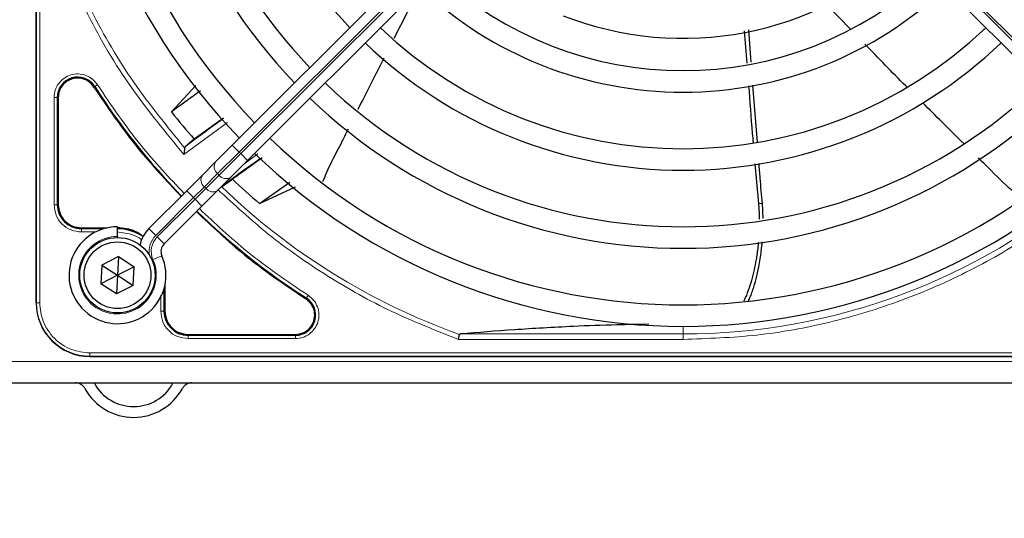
# Paper-space layout 'Blatt3' of a CAD drawing. Header units: millimetres. Extents: x 5 to 418, y 2 to 292.
# Tile 62 of 95: x 113 to 128, y 218 to 225. Entities that reach past the tile are written whole.
import ezdxf

# ---------------------------------------------------------------- set-up
doc = ezdxf.new("R2010")
doc.units = ezdxf.units.MM
doc.layers.add('SLD-0', color=7, linetype='Continuous')
doc.styles.add('SLDTEXTSTYLE0', font='TXT', dxfattribs={"width": 0.605})
doc.dimstyles.new('SLDDIMSTYLE1', dxfattribs={"dimtxt": 3.5, "dimasz": 3.302, "dimexe": 0, "dimexo": 0.0625, "dimgap": 0.875, "dimtad": 1, "dimdec": 0, "dimlfac": 6, "dimrnd": 1e-09, "dimzin": 12, "dimdsep": 46, "dimtxsty": 'SLDTEXTSTYLE0', "dimsah": 1, "dimcen": 0.09, "dimadec": 0, "dimazin": 3, "dimtfac": 1, "dimtofl": 0, "dimtmove": 0, "dimatfit": 3, "dimfxl": 1, "dimfrac": 2, "dimtolj": 1, "dimtzin": 12, "dimarcsym": 0})

# ---------------------------------------------------------------- blocks, each defined once
blk = doc.blocks.new('_D_16')
at = {"layer": 'SLD-0', "color": 7}
for p, q in [((140.708, 251.341), (152.375, 251.341)), ((151.375, 80.527), (151.375, 251.341)), ((124.53, 80.527), (152.375, 80.527))]:
    blk.add_line(p, q, dxfattribs=at)
for points in [[(151.375, 251.341), (150.867, 248.039), (151.883, 248.039)], [(151.375, 80.527), (151.883, 83.829), (150.867, 83.829)]]:
    blk.add_solid(points, dxfattribs=at)
at = {"layer": 'SLD-0', "color": 7, "insert": (146.863, 160.587), "char_height": 3.5, "attachment_point": 1, "rotation": 90, "style": 'SLDTEXTSTYLE0'}
blk.add_mtext('1025', dxfattribs=at)

psp = doc.layouts.new('Blatt3')

# ---------------------------------------------------------------- linework, layer by layer
at = {"color": 7, "linetype": 'Continuous', "lineweight": 25}
for p, q in [((113.3668, 220.9996), (113.3668, 239.3496)), ((122.0536, 229.0888), (116.4017, 223.4369)), ((116.6374, 223.2012), (122.2894, 228.8531)), ((130.1129, 223.2012), (124.4609, 228.8531)), ((125.9681, 225.2299), (125.5881, 225.6204)), ((124.4286, 224.7207), (124.3941, 225.2231)), ((115.8397, 224.3633), (115.4619, 223.9524)), ((124.5239, 223.4838), (124.4545, 224.3655)), ((115.9097, 224.2805), (115.4619, 223.9524)), ((113.7093, 224.1766), (113.7093, 222.5163)), ((116.2641, 223.8574), (115.8139, 223.529)), ((115.8139, 223.529), (115.6705, 223.4103)), ((115.6705, 223.4103), (115.6638, 223.396)), ((116.4017, 223.4369), (116.1434, 223.1785)), ((116.1434, 223.1785), (115.938, 222.9732)), ((116.3791, 222.9428), (116.6374, 223.2012)), ((116.8647, 223.2401), (116.4059, 222.9106)), ((124.4868, 223.1505), (124.5409, 222.5327)), ((115.938, 222.9732), (115.6963, 222.7315)), ((116.1737, 222.7375), (116.3791, 222.9428)), ((116.2502, 222.8022), (116.4059, 222.9106)), ((116.8213, 222.5337), (117.2896, 222.8644)), ((115.6963, 222.7315), (115.1111, 222.1463)), ((115.932, 222.4958), (116.1737, 222.7375)), ((116.8213, 222.5337), (117.3774, 222.7922)), ((115.3468, 221.9106), (115.932, 222.4958)), ((114.0668, 222.1587), (114.4717, 222.1587)), ((114.6251, 222.0246), (114.6251, 222.1746)), ((114.6251, 222.0246), (114.6251, 222.0079)), ((114.6401, 221.7129), (114.383, 221.5817)), ((114.6401, 221.7129), (114.6251, 221.4246)), ((114.6401, 221.7129), (114.8823, 221.5558)), ((114.383, 221.5817), (114.368, 221.2934)), ((114.383, 221.5817), (114.6251, 221.4246)), ((114.8823, 221.5558), (114.6251, 221.4246)), ((114.8673, 221.2675), (114.8823, 221.5558)), ((114.6251, 221.4246), (114.368, 221.2934)), ((114.6251, 221.4246), (114.6102, 221.1363)), ((114.6251, 221.4246), (114.8673, 221.2675)), ((114.6102, 221.1363), (114.368, 221.2934)), ((114.8673, 221.2675), (114.6102, 221.1363)), ((115.3593, 221.2712), (115.3593, 220.8663)), ((115.7168, 220.5087), (117.3771, 220.5087)), ((114.2001, 220.1663), (132.5501, 220.1663)), ((124.08, 220.1663), (132.5501, 220.1663)), ((54.5418, 219.7579), (133.8751, 219.7579))]:
    psp.add_line(p, q, dxfattribs=at)
at = {"color": 7, "linetype": 'Continuous', "lineweight": 18}
for p, q in [((113.3721, 239.3496), (113.3721, 220.9996)), ((113.422, 239.3496), (113.422, 220.9996)), ((116.5078, 223.3308), (122.1597, 228.9828)), ((122.1833, 228.9592), (116.5313, 223.3072)), ((124.567, 228.9592), (130.2189, 223.3072)), ((130.2425, 223.3308), (124.5906, 228.9828)), ((114.2731, 224.346), (114.2604, 224.338)), ((113.6444, 222.5163), (113.6444, 224.1766)), ((113.6943, 222.5163), (113.6943, 224.1766)), ((113.7093, 224.1766), (113.6943, 224.1766)), ((116.325, 223.7895), (115.6541, 223.292)), ((116.1744, 222.9975), (116.5078, 223.3308)), ((116.5313, 223.3072), (116.198, 222.9739)), ((116.4017, 223.4369), (116.5078, 223.3308)), ((116.5313, 223.3072), (116.5078, 223.3308)), ((116.5313, 223.3072), (116.6374, 223.2012)), ((116.5819, 223.1457), (116.7975, 223.3038)), ((115.9691, 222.7921), (116.1744, 222.9975)), ((116.1744, 222.9975), (116.198, 222.9739)), ((116.198, 222.9739), (115.9926, 222.7685)), ((115.6963, 222.7315), (115.8024, 222.6254)), ((115.8024, 222.6254), (115.9691, 222.7921)), ((115.9926, 222.7685), (115.826, 222.6019)), ((115.9926, 222.7685), (115.9691, 222.7921)), ((115.2172, 222.0402), (115.8024, 222.6254)), ((115.826, 222.6019), (115.2407, 222.0166)), ((115.8024, 222.6254), (115.826, 222.6019)), ((115.826, 222.6019), (115.932, 222.4958)), ((124.6015, 222.5333), (124.5409, 222.5327)), ((113.7093, 222.5163), (113.6943, 222.5163)), ((114.0668, 222.1587), (114.0668, 222.1438)), ((114.4122, 222.1438), (114.0668, 222.1438)), ((114.2865, 222.0938), (114.0669, 222.0938)), ((115.1111, 222.1463), (115.2172, 222.0402)), ((115.2407, 222.0166), (115.3468, 221.9106)), ((115.1746, 221.6656), (115.312, 221.7258)), ((115.3443, 220.8663), (115.3443, 221.2117)), ((115.2944, 220.8664), (115.2944, 221.1159)), ((117.5385, 221.0599), (117.5466, 221.0725)), ((113.3721, 220.9996), (113.3668, 220.9996)), ((113.422, 220.9996), (113.3721, 220.9996)), ((115.3443, 220.8663), (115.3593, 220.8663)), ((123.3751, 220.5149), (123.3751, 220.6329)), ((115.7168, 220.5087), (115.7168, 220.4938)), ((117.3771, 220.4938), (115.7168, 220.4938)), ((117.3771, 220.4438), (115.7169, 220.4438)), ((117.3771, 220.5087), (117.3771, 220.4938)), ((123.3751, 220.4319), (119.9018, 220.4319)), ((119.9305, 220.5149), (123.3751, 220.5149)), ((123.3751, 220.4319), (123.3751, 220.5149)), ((114.2001, 220.2214), (132.5501, 220.2214)), ((114.2001, 220.2214), (114.2001, 220.1716)), ((114.2001, 220.1716), (132.5501, 220.1716)), ((114.2001, 220.1716), (114.2001, 220.1663)), ((54.5418, 220.0913), (133.8751, 220.0913))]:
    psp.add_line(p, q, dxfattribs=at)
at = {"color": 7, "linetype": 'Continuous', "lineweight": 25}
for radius in [0.5833, 0.5167]:
    psp.add_circle((114.6251, 221.4246), radius, dxfattribs=at)
for centre, radius, start, end in [((123.3751, 230.1746), 9.5417, 136.00085, 223.99915), ((123.3751, 230.1746), 9.2083, 136.03708, 223.96292), ((123.3751, 230.1746), 8.3333, 136.14599, 223.85401), ((123.3751, 230.1746), 8, 136.19375, 223.80625), ((123.3751, 230.1746), 7.125, 136.34037, 223.65963), ((123.3751, 230.1746), 5.0825, 248.61111, 313.12079), ((123.3751, 230.1746), 5.5833, 226.71058, 313.28942), ((123.3751, 230.1746), 5.9167, 226.61418, 270), ((123.3751, 230.1746), 5.9167, 270, 313.38582), ((123.3751, 230.1746), 6.7917, 226.40617, 313.59383), ((123.3751, 230.1746), 7.125, 226.34037, 270), ((123.3751, 230.1746), 7.125, 270, 313.65963), ((114.0085, 224.1766), 0.3142, 32.63367, 180), ((123.3751, 230.1746), 8, 226.19375, 313.80625), ((123.3751, 230.1746), 10.8083, 212.63367, 224.11645), ((123.3751, 230.1746), 8.3333, 226.14599, 270), ((123.3751, 230.1746), 8.3333, 270, 313.85401), ((123.3751, 230.1746), 10.0666, 218.17818, 221.31225), ((125.8694, 210.2166), 16.676, 125.2521, 127.70462), ((123.3751, 230.1746), 9.2083, 226.03708, 313.96292), ((123.3751, 230.1746), 9.5417, 226.00085, 270), ((123.3751, 230.1746), 9.5417, 270, 313.99915), ((125.8694, 210.2166), 15.8406, 124.77699, 127.39093), ((123.3751, 230.1746), 10.0666, 226.18656, 229.37912), ((114.0668, 222.5163), 0.3725, 180, 270), ((123.3751, 230.1746), 10.8083, 225.88355, 237.36633), ((114.6251, 221.4246), 0.75, 90, 23.67631), ((114.6168, 221.4163), 0.7275, 56.32671, 90), ((115.4646, 221.7927), 0.5, 135, 168.57951), ((115.4646, 221.7927), 0.1667, 135, 203.67631), ((117.3771, 220.8079), 0.3142, 270, 57.36633), ((114.2001, 220.9996), 0.8333, 180, 270), ((115.7168, 220.8663), 0.3725, 180, 270), ((113.9751, 219.5913), 0.1667, 28.69866, 90), ((114.8751, 220.084), 0.8594, 208.69866, 331.30134), ((113.9751, 219.5913), 0.3333, 28.69866, 30), ((114.8751, 220.084), 0.6927, 208.69866, 331.30134), ((115.7751, 219.5913), 0.3333, 150, 151.30134), ((115.7751, 219.5913), 0.1667, 90, 151.30134)]:
    psp.add_arc(centre, radius, start, end, dxfattribs=at)
at = {"color": 7, "linetype": 'Continuous', "lineweight": 18}
for centre, radius, start, end in [((116.2549, 223.1045), 0.1339, 146.42175, 233.04947), ((116.0496, 222.8991), 0.1339, 146.42175, 233.04947), ((116.305, 223.0544), 0.1339, 216.95053, 303.57825), ((123.3751, 230.1746), 9.6597, 270, 310.62439), ((116.0996, 222.849), 0.1339, 216.95053, 303.57825), ((123.3751, 230.1746), 10.2672, 225.92524, 250.30502), ((114.6251, 221.4246), 0.6, 90, 23.67631), ((115.4646, 221.7927), 0.35, 135, 189.63709), ((115.4646, 221.7927), 0.3167, 135, 203.67631), ((114.2001, 220.9996), 0.828, 180, 270)]:
    psp.add_arc(centre, radius, start, end, dxfattribs=at)
for points, knots in [([(113.6431, 226.6715), (113.8077, 226.2639), (114.1369, 225.4482), (114.8145, 224.3095), (115.3744, 223.6311), (115.6541, 223.292)], [0, 0, 0, 0, 0.3332246, 0.6667857, 1, 1, 1, 1]), ([(115.6638, 223.396), (115.3931, 223.7282), (114.8518, 224.3927), (114.1953, 225.5047), (113.875, 226.2997), (113.7148, 226.6972)], [0, 0, 0, 0, 0.3333334, 0.6666667, 1, 1, 1, 1]), ([(113.6444, 224.1766), (113.6478, 224.2146), (113.6549, 224.2926), (113.7122, 224.3989), (113.7982, 224.4817), (113.9045, 224.5318), (114.0211, 224.5469), (114.1381, 224.5236), (114.2437, 224.4649), (114.2917, 224.403), (114.3151, 224.3729)], [0, 0, 0, 0, 0.1217125, 0.2499998, 0.3782872, 0.4999997, 0.6217122, 0.7499998, 0.8782874, 1, 1, 1, 1]), ([(114.3151, 224.3729), (114.3098, 224.3695), (114.2991, 224.3627), (114.2855, 224.354), (114.2757, 224.3477), (114.2739, 224.3466), (114.2731, 224.346)], [0, 0, 0, 0, 0.2499911, 0.4999941, 0.749997, 1, 1, 1, 1]), ([(114.3151, 224.3729), (114.5316, 224.0528), (114.9345, 223.4568), (115.428, 222.9336), (115.6563, 222.6915)], [0, 0, 0, 0, 0.5371744, 1, 1, 1, 1]), ([(119.9018, 220.4319), (119.5533, 220.5685), (118.8541, 220.8425), (117.8707, 221.397), (116.9648, 222.0246), (116.4332, 222.5158), (116.1781, 222.7515)], [0, 0, 0, 0, 0.2538298, 0.5091701, 0.7645104, 1, 1, 1, 1]), ([(129.7143, 222.7763), (129.4171, 222.5386), (128.8202, 222.0611), (127.8223, 221.4822), (126.7628, 221.0145), (125.654, 220.6804), (124.5195, 220.4706), (123.7555, 220.4448), (123.3751, 220.4319)], [0, 0, 0, 0, 0.16530033, 0.3320617, 0.49999998, 0.66792683, 0.83469396, 1, 1, 1, 1]), ([(114.0669, 222.0938), (114.0115, 222.1002), (113.9008, 222.1128), (113.7611, 222.2105), (113.6634, 222.3502), (113.6507, 222.4609), (113.6444, 222.5163)], [0, 0, 0, 0, 0.2499998, 0.4999995, 0.7499998, 1, 1, 1, 1]), ([(113.6444, 222.5163), (113.6507, 222.5163), (113.6634, 222.5163), (113.6795, 222.5163), (113.6912, 222.5163), (113.6933, 222.5163), (113.6943, 222.5163)], [0, 0, 0, 0, 0.24999742, 0.49999828, 0.74999914, 1, 1, 1, 1]), ([(115.892, 222.4558), (116.1342, 222.2274), (116.6573, 221.734), (117.2533, 221.3311), (117.5734, 221.1146)], [0, 0, 0, 0, 0.4628256, 1, 1, 1, 1]), ([(114.9999, 221.9734), (114.9958, 221.9767), (114.9566, 222.0092), (114.8312, 222.0685), (114.7012, 222.0838), (114.6168, 222.0938)], [0, 0, 0, 0, 0.0391304, 0.3753762, 1, 1, 1, 1]), ([(117.5734, 221.1146), (117.6036, 221.0912), (117.6654, 221.0431), (117.7241, 220.9376), (117.7474, 220.8205), (117.7323, 220.704), (117.6822, 220.5977), (117.5995, 220.5117), (117.4931, 220.4544), (117.4151, 220.4473), (117.3771, 220.4438)], [0, 0, 0, 0, 0.1217127, 0.2499999, 0.378287, 0.4999997, 0.6217125, 0.7499999, 0.8782872, 1, 1, 1, 1]), ([(117.5734, 221.1146), (117.57, 221.1093), (117.5632, 221.0986), (117.5545, 221.085), (117.5482, 221.0751), (117.5471, 221.0734), (117.5466, 221.0725)], [0, 0, 0, 0, 0.25, 0.5, 0.75, 1, 1, 1, 1]), ([(113.422, 220.9996), (113.4323, 220.9017), (113.4483, 220.7511), (113.5454, 220.57), (113.6458, 220.4453), (113.7705, 220.3448), (113.9517, 220.2478), (114.1022, 220.2318), (114.2001, 220.2214)], [0, 0, 0, 0, 0.2394568, 0.3683607, 0.5, 0.6316393, 0.7605432, 1, 1, 1, 1])]:
    psp.add_open_spline(points, degree=3, knots=knots, dxfattribs=at)
at = {"color": 7, "linetype": 'Continuous', "lineweight": 25}
for points, knots in [([(119.3178, 225.8931), (119.2708, 225.8049), (119.1282, 225.538), (118.992, 225.2677), (118.9009, 225.0867)], [0, 0, 0, 0, 0.3302781, 1, 1, 1, 1]), ([(124.3213, 225.2102), (124.3215, 225.2078), (124.3334, 225.0405), (124.3471, 224.8733), (124.3605, 224.7085)], [0, 0, 0, 0, 0.0141957, 1, 1, 1, 1]), ([(126.8363, 224.3383), (126.8311, 224.3435), (126.6118, 224.5616), (126.3978, 224.785), (126.1889, 225.003)], [0, 0, 0, 0, 0.0237673, 1, 1, 1, 1]), ([(118.7462, 224.7837), (118.6343, 224.5669), (118.4984, 224.3035), (118.3667, 224.0379), (118.3434, 223.9908)], [0, 0, 0, 0, 0.8228799, 1, 1, 1, 1]), ([(124.3879, 224.3589), (124.4062, 224.1124), (124.4281, 223.8187), (124.4539, 223.5255), (124.4581, 223.4784)], [0, 0, 0, 0, 0.8395244, 1, 1, 1, 1]), ([(114.2604, 224.338), (114.4789, 224.015), (114.8845, 223.4151), (115.3812, 222.8886), (115.6104, 222.6456)], [0, 0, 0, 0, 0.5384941, 1, 1, 1, 1]), ([(127.7189, 223.4604), (127.7073, 223.4717), (127.4938, 223.6813), (127.2824, 223.893), (127.0824, 224.0933)], [0, 0, 0, 0, 0.0540537, 1, 1, 1, 1]), ([(118.1921, 223.6865), (118.142, 223.5838), (118.0304, 223.3551), (117.8844, 223.0891), (117.8165, 222.913), (117.7991, 222.8678)], [0, 0, 0, 0, 0.37749155, 0.84017935, 1, 1, 1, 1]), ([(115.6638, 223.396), (115.6633, 223.3911), (115.6623, 223.3805), (115.6603, 223.3576), (115.6572, 223.3279), (115.6553, 223.3054), (115.6541, 223.292)], [0, 0, 0, 0, 0.2042629, 0.4391303, 0.6662593, 1, 1, 1, 1]), ([(124.6015, 222.5333), (124.5899, 222.6651), (124.5716, 222.8727), (124.5555, 223.0804), (124.5496, 223.1562)], [0, 0, 0, 0, 0.6351651, 1, 1, 1, 1]), ([(128.6119, 222.6099), (128.5478, 222.6634), (128.3516, 222.8273), (128.1394, 223.0487), (127.98, 223.2044), (127.9435, 223.2399)], [0, 0, 0, 0, 0.2724273, 0.8336818, 1, 1, 1, 1]), ([(124.5409, 222.5327), (124.5436, 222.4986), (124.549, 222.4305), (124.5523, 222.3499), (124.5525, 222.3035), (124.5525, 222.2912)], [0, 0, 0, 0, 0.4229168, 0.846743, 1, 1, 1, 1]), ([(124.6121, 222.3003), (124.6113, 222.3507), (124.61, 222.4284), (124.6037, 222.5061), (124.6015, 222.5333)], [0, 0, 0, 0, 0.6496874, 1, 1, 1, 1]), ([(115.8461, 222.4099), (116.0891, 222.1806), (116.6157, 221.6839), (117.2155, 221.2783), (117.5385, 221.0599)], [0, 0, 0, 0, 0.4615059, 1, 1, 1, 1]), ([(115.0264, 222.0184), (114.9859, 222.0494), (114.8675, 222.1401), (114.7163, 222.1514), (114.6168, 222.1587)], [0, 0, 0, 0, 0.3424671, 1, 1, 1, 1]), ([(124.5388, 221.9389), (124.5381, 221.931), (124.5348, 221.8885), (124.5259, 221.8119), (124.5127, 221.716), (124.4933, 221.6), (124.4654, 221.4644), (124.4233, 221.3048), (124.3795, 221.1756), (124.3411, 221.0825), (124.3209, 221.041), (124.3124, 221.0237)], [0, 0, 0, 0, 0.0243269, 0.1312973, 0.2384027, 0.3248366, 0.4982006, 0.6726502, 0.8483667, 0.9366854, 1, 1, 1, 1]), ([(124.3855, 221.0264), (124.3908, 221.0366), (124.4058, 221.066), (124.4284, 221.124), (124.4657, 221.2267), (124.5072, 221.3717), (124.552, 221.5722), (124.5787, 221.7473), (124.5941, 221.8777), (124.5974, 221.9258), (124.5986, 221.9439)], [0, 0, 0, 0, 0.0385366, 0.1111229, 0.2041533, 0.3953908, 0.5949984, 0.8523699, 0.9446588, 1, 1, 1, 1]), ([(122.8456, 220.6654), (122.6794, 220.6628), (122.2749, 220.6565), (121.5658, 220.6284), (120.7435, 220.5816), (120.2037, 220.5373), (119.9305, 220.5149)], [0, 0, 0, 0, 0.1486094, 0.3615378, 0.6768489, 1, 1, 1, 1]), ([(119.9018, 220.4319), (119.9034, 220.4413), (119.9061, 220.4573), (119.91, 220.4792), (119.913, 220.4967), (119.9143, 220.5044), (119.915, 220.5081)], [0, 0, 0, 0, 0.2928137, 0.5029902, 0.7622823, 1, 1, 1, 1]), ([(119.9305, 220.5149), (119.9264, 220.5144), (119.9206, 220.5136), (119.916, 220.5108), (119.9153, 220.5089), (119.915, 220.5081)], [0, 0, 0, 0, 0.5518909, 0.7844787, 1, 1, 1, 1])]:
    psp.add_open_spline(points, degree=3, knots=knots, dxfattribs=at)
for points in [[(114.2604, 224.338), (114.2406, 224.3633), (114.201, 224.4141), (114.1149, 224.4615), (114.0197, 224.4809), (113.923, 224.4687), (113.8349, 224.4268), (113.7652, 224.3591), (113.7183, 224.2728), (113.7123, 224.2087), (113.7093, 224.1766)], [(113.7093, 222.5163), (113.7146, 222.4694), (113.7254, 222.3757), (113.8081, 222.2575), (113.9263, 222.1749), (114.02, 222.1641), (114.0668, 222.1587)], [(117.6763, 220.8079), (117.6745, 220.8329), (117.6709, 220.8829), (117.642, 220.9529), (117.5987, 221.0149), (117.5586, 221.0449), (117.5385, 221.0599)], [(115.3593, 220.8663), (115.3646, 220.8194), (115.3754, 220.7257), (115.4581, 220.6075), (115.5763, 220.5249), (115.67, 220.5141), (115.7168, 220.5087)], [(117.3771, 220.5087), (117.4164, 220.5132), (117.4948, 220.5222), (117.5937, 220.5914), (117.6629, 220.6903), (117.6718, 220.7687), (117.6763, 220.8079)]]:
    psp.add_open_spline(points, degree=3, dxfattribs=at)
at = {"color": 7, "linetype": 'Continuous', "lineweight": 18}
for points in [[(113.6444, 224.1766), (113.6507, 224.1766), (113.6634, 224.1766), (113.6795, 224.1766), (113.6912, 224.1766), (113.6933, 224.1766), (113.6943, 224.1766)], [(114.0669, 222.0938), (114.0669, 222.1002), (114.0669, 222.1128), (114.0669, 222.129), (114.0668, 222.1407), (114.0668, 222.1427), (114.0668, 222.1438)], [(115.7169, 220.4438), (115.6615, 220.4502), (115.5508, 220.4629), (115.4111, 220.5606), (115.3134, 220.7003), (115.3007, 220.811), (115.2944, 220.8664)], [(115.3443, 220.8663), (115.3433, 220.8663), (115.3412, 220.8663), (115.3295, 220.8663), (115.3134, 220.8664), (115.3007, 220.8664), (115.2944, 220.8664)], [(115.7169, 220.4438), (115.7169, 220.4502), (115.7169, 220.4628), (115.7168, 220.479), (115.7168, 220.4907), (115.7168, 220.4927), (115.7168, 220.4938)], [(117.3771, 220.4438), (117.3771, 220.4502), (117.3771, 220.4628), (117.3771, 220.479), (117.3771, 220.4907), (117.3771, 220.4927), (117.3771, 220.4938)]]:
    psp.add_open_spline(points, degree=3, dxfattribs=at)

# ---------------------------------------------------------------- dimensions: what is measured, and where the dimension line sits
at = {"layer": 'SLD-0', "color": 7}
dim = psp.add_linear_dim(base=(151.3751, 251.3413), p1=(124.5303, 80.5275), p2=(140.7085, 251.3413), angle=90, dimstyle='SLDDIMSTYLE1', dxfattribs=at)
dim.commit()
dim.dimension.update_dxf_attribs({"geometry": '_D_16', "text_midpoint": (151.3751, 165.9344), "dimtype": 160})

doc.saveas('drawing.dxf')
